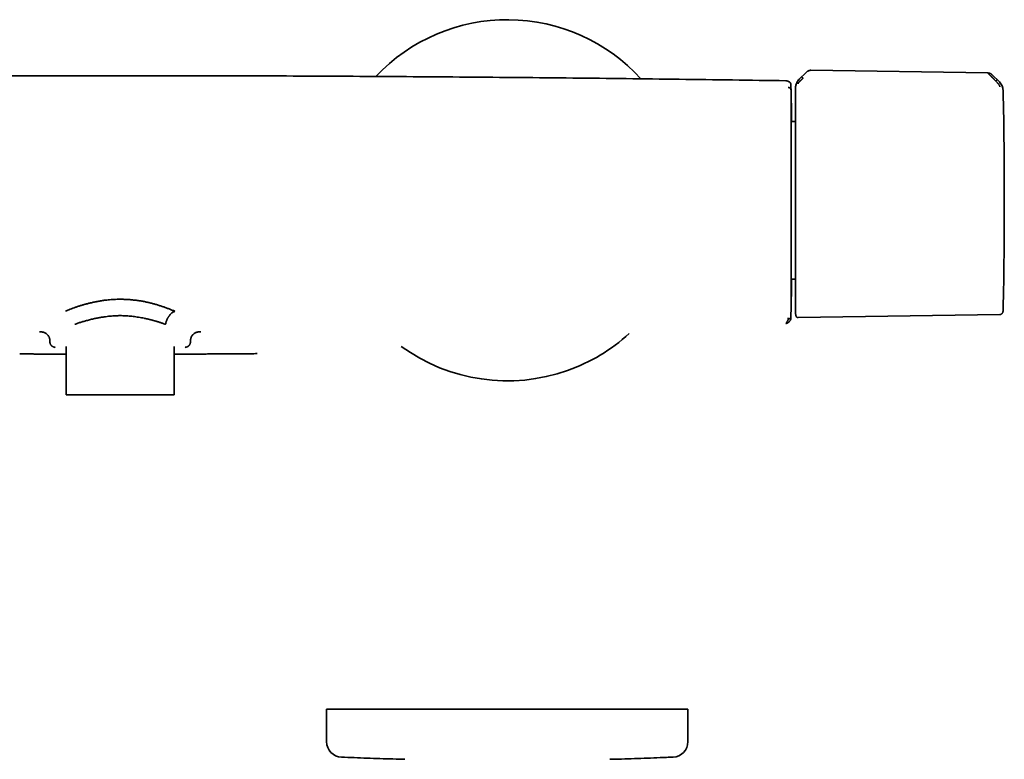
# Model space of a CAD drawing. Header units: millimetres. Extents: x 8 to 882, y 12 to 1914.
# Tile 15 of 23: x 455 to 646, y 953 to 1097. Entities that reach past the tile are written whole.
import ezdxf

# ---------------------------------------------------------------- set-up
doc = ezdxf.new("R2010")
doc.units = ezdxf.units.MM

msp = doc.modelspace()

# ---------------------------------------------------------------- linework, layer by layer
at = {"color": 7, "linetype": 'Continuous', "lineweight": 35}
for p, q in [((607.38, 1086.32), (606.06, 1085.01)), ((642.57, 1086.22), (608.31, 1086.74)), ((644.82, 1084.47), (643.4, 1085.87)), ((604.44, 1083.94), (604.44, 1083.94)), ((604.44, 1083.89), (604.44, 1083.85)), ((643.97, 1084.8), (644.12, 1084.65)), ((644.85, 1084.45), (644.84, 1084.47)), ((605.33, 1083.32), (605.33, 1083.3)), ((605.33, 1076.84), (604.51, 1076.84)), ((604.52, 1046.25), (605.33, 1046.25)), ((603.43, 1037.67), (603.58, 1037.69)), ((604.44, 1039.23), (604.44, 1039.27)), ((605.82, 1038.8), (644.92, 1039.41)), ((461.76, 1032.93), (461.89, 1033.07)), ((464.03, 1033.18), (464.03, 1023.84)), ((484.95, 1023.84), (484.95, 1033.18)), ((487.1, 1033.07), (487.23, 1032.93)), ((493.96, 1031.75), (493.96, 1031.75)), ((484.95, 1023.84), (464.03, 1023.84)), ((514.49, 962.93), (514.49, 956.61)), ((514.49, 962.93), (584.49, 962.93)), ((584.49, 956.61), (584.49, 962.93))]:
    msp.add_line(p, q, dxfattribs=at)
at = {"color": 7, "linetype": 'Continuous', "lineweight": 35, "flags": 128}
msp.add_lwpolyline([(604.42, 1038.62), (604.43, 1038.63), (604.43, 1038.64), (604.43, 1038.65), (604.43, 1038.66), (604.43, 1038.66), (604.43, 1038.67), (604.43, 1038.67), (604.43, 1038.67), (604.43, 1038.67), (604.43, 1038.67), (604.43, 1038.68), (604.43, 1038.68), (604.43, 1038.69), (604.43, 1038.71), (604.43, 1038.76), (604.43, 1038.81), (604.43, 1038.87), (604.44, 1038.94), (604.44, 1038.95), (604.44, 1038.96), (604.44, 1038.98), (604.44, 1038.98), (604.44, 1038.99), (604.44, 1039), (604.44, 1039), (604.44, 1039.01), (604.44, 1039.01), (604.44, 1039.02), (604.44, 1039.02), (604.44, 1039.02), (604.44, 1039.02), (604.44, 1039.02), (604.44, 1039.02), (604.44, 1039.02), (604.44, 1039.02), (604.44, 1039.02), (604.44, 1039.02), (604.44, 1039.02), (604.44, 1039.02), (604.44, 1039.02)], dxfattribs=at)
at = {"color": 7, "linetype": 'Continuous', "lineweight": 35}
for centre, radius, start, end in [((549.49, 1061.54), 35, 42.2682, 136.7092), ((-395.31, 1061.54), 1000, 1.17982, 1.27799), ((643.07, 1082.73), 2.48, 1.217, 44.5049), ((-354.22, 1061.54), 1000, 0, 1.21695), ((-354.22, 1061.54), 1000, 358.78306, 0), ((-395.31, 1061.54), 1000, 358.7235, 358.82018), ((643.07, 1040.36), 2.48, 349.462, 352.7051), ((643.07, 1040.36), 2.48, 354.8096, 358.7831), ((549.49, 1061.54), 35, 289.5025, 312.4184), ((549.49, 1061.54), 35, 234.0197, 289.5025), ((517.49, 956.61), 3, 180, 267.5448), ((581.49, 956.61), 3, 272.4552, 0)]:
    msp.add_arc(centre, radius, start, end, dxfattribs=at)
for points, knots in [([(603.44, 1084.71), (596.56, 1084.81), (582.81, 1085.01), (562.18, 1085.24), (541.55, 1085.43), (520.91, 1085.57), (500.28, 1085.66), (479.65, 1085.7), (459.59, 1085.68), (440.11, 1085.63), (421.19, 1085.53), (402.28, 1085.39), (383.37, 1085.21), (364.46, 1084.99), (351.85, 1084.8), (345.55, 1084.71)], [0, 0, 0, 0, 0.080001, 0.160002, 0.240002, 0.320002, 0.400002, 0.480002, 0.560002, 0.633335, 0.706668, 0.780001, 0.853334, 0.926667, 1, 1, 1, 1]), ([(606.53, 1085.45), (606.53, 1085.45), (606.54, 1085.45), (606.56, 1085.44), (606.58, 1085.42), (606.61, 1085.4), (606.65, 1085.37), (606.69, 1085.33), (606.74, 1085.28), (606.78, 1085.24), (606.8, 1085.23)], [0, 0, 0, 0, 0.13159, 0.266336, 0.400877, 0.532059, 0.6574, 0.775759, 0.888356, 1, 1, 1, 1]), ([(608.31, 1086.74), (608.27, 1086.74), (608.2, 1086.74), (608.11, 1086.72), (608.02, 1086.7), (607.93, 1086.67), (607.81, 1086.63), (607.67, 1086.55), (607.52, 1086.44), (607.43, 1086.36), (607.38, 1086.32)], [0, 0, 0, 0, 0.106785, 0.196238, 0.268908, 0.366793, 0.475206, 0.637788, 0.813995, 1, 1, 1, 1]), ([(607.38, 1086.31), (607.43, 1086.36), (607.52, 1086.44), (607.66, 1086.54), (607.8, 1086.62), (607.94, 1086.67), (608.06, 1086.71), (608.18, 1086.73), (608.26, 1086.73), (608.31, 1086.73)], [0, 0, 0, 0, 0.17829, 0.350569, 0.517442, 0.639739, 0.760301, 0.88002, 1, 1, 1, 1]), ([(643.4, 1085.88), (643.38, 1085.9), (643.33, 1085.94), (643.27, 1085.98), (643.22, 1086.02), (643.17, 1086.05), (643.1, 1086.09), (643.01, 1086.13), (642.89, 1086.17), (642.74, 1086.21), (642.62, 1086.22), (642.56, 1086.22)], [0, 0, 0, 0, 0.1020256, 0.1870142, 0.2556931, 0.3112855, 0.3800553, 0.4930819, 0.6352143, 0.8049793, 1, 1, 1, 1]), ([(643.97, 1084.8), (643.97, 1084.8), (643.97, 1084.8), (643.97, 1084.8), (643.96, 1084.81), (643.94, 1084.83), (643.9, 1084.87), (643.86, 1084.91), (643.83, 1084.94), (643.8, 1084.98), (643.76, 1085.01), (643.72, 1085.05), (643.68, 1085.1), (643.63, 1085.14), (643.58, 1085.19), (643.5, 1085.27), (643.39, 1085.38), (643.3, 1085.48), (643.24, 1085.53), (643.21, 1085.56), (643.19, 1085.59), (643.16, 1085.61), (643.14, 1085.63), (643.08, 1085.69), (643, 1085.77), (642.9, 1085.87), (642.82, 1085.96), (642.74, 1086.03), (642.68, 1086.09), (642.63, 1086.14), (642.59, 1086.18), (642.58, 1086.2), (642.57, 1086.2)], [0, 0, 0, 0, 0.000168, 0.001366, 0.004586, 0.016603, 0.03611, 0.063199, 0.079625, 0.097995, 0.118329, 0.14065, 0.164977, 0.191335, 0.219746, 0.250232, 0.332105, 0.404741, 0.422197, 0.438989, 0.455115, 0.47057, 0.485352, 0.499456, 0.574436, 0.645416, 0.712353, 0.775248, 0.835898, 0.89347, 0.948101, 1, 1, 1, 1]), ([(603.79, 1084.64), (603.76, 1084.65), (603.69, 1084.68), (603.57, 1084.7), (603.48, 1084.71), (603.44, 1084.71)], [0, 0, 0, 0, 0.26509, 0.629344, 1, 1, 1, 1]), ([(604.44, 1083.94), (604.44, 1083.97), (604.44, 1084.01), (604.42, 1084.07), (604.41, 1084.12), (604.39, 1084.16), (604.38, 1084.19), (604.37, 1084.22), (604.35, 1084.24), (604.34, 1084.26), (604.33, 1084.28), (604.31, 1084.3), (604.3, 1084.31), (604.29, 1084.33), (604.28, 1084.34), (604.27, 1084.35), (604.26, 1084.36), (604.25, 1084.37), (604.24, 1084.39), (604.22, 1084.4), (604.21, 1084.41), (604.19, 1084.43), (604.17, 1084.44), (604.16, 1084.45), (604.14, 1084.46), (604.1, 1084.49), (604.07, 1084.51), (604.03, 1084.53), (604.02, 1084.54), (604.01, 1084.54), (604, 1084.55), (603.99, 1084.55), (603.97, 1084.56), (603.96, 1084.57), (603.94, 1084.58), (603.92, 1084.59), (603.9, 1084.6), (603.88, 1084.6), (603.86, 1084.61), (603.84, 1084.62), (603.81, 1084.63), (603.8, 1084.64), (603.79, 1084.64)], [0, 0, 0, 0, 0.029166, 0.056812, 0.082933, 0.107526, 0.130593, 0.151976, 0.172381, 0.191808, 0.210259, 0.228078, 0.244879, 0.260662, 0.275427, 0.289174, 0.301943, 0.314766, 0.335819, 0.358112, 0.381646, 0.406421, 0.432436, 0.459448, 0.486563, 0.513698, 0.635499, 0.651478, 0.667894, 0.685157, 0.703266, 0.722223, 0.742026, 0.766907, 0.793007, 0.820327, 0.848865, 0.878623, 0.909035, 0.940624, 0.973389, 1, 1, 1, 1]), ([(604.44, 1083.89), (604.44, 1083.91), (604.44, 1083.94), (604.44, 1083.97), (604.44, 1083.98), (604.44, 1083.98), (604.44, 1083.98)], [0, 0, 0, 0, 0.250079, 0.500086, 0.75006, 1, 1, 1, 1]), ([(604.44, 1082.92), (604.44, 1082.92), (604.44, 1082.92), (604.44, 1082.92), (604.44, 1082.92), (604.44, 1082.92), (604.44, 1082.93), (604.44, 1082.93), (604.44, 1082.93), (604.44, 1082.94), (604.44, 1082.96), (604.44, 1082.99), (604.44, 1083.05), (604.44, 1083.13), (604.44, 1083.23), (604.44, 1083.31), (604.44, 1083.39), (604.44, 1083.46), (604.44, 1083.52), (604.44, 1083.57), (604.44, 1083.61), (604.44, 1083.64), (604.44, 1083.67), (604.44, 1083.69), (604.44, 1083.71), (604.44, 1083.74), (604.44, 1083.77), (604.44, 1083.81), (604.44, 1083.84), (604.44, 1083.85)], [0, 0, 0, 0, 0.000026, 0.000064, 0.000179, 0.000565, 0.001967, 0.002997, 0.00393, 0.007855, 0.015704, 0.031394, 0.06275, 0.125373, 0.187456, 0.250374, 0.311108, 0.372944, 0.435904, 0.500005, 0.535952, 0.572595, 0.609937, 0.64798, 0.686728, 0.726182, 0.766345, 0.880463, 1, 1, 1, 1]), ([(606.05, 1085.02), (606, 1084.97), (605.9, 1084.87), (605.78, 1084.71), (605.68, 1084.56), (605.59, 1084.4), (605.52, 1084.24), (605.46, 1084.09), (605.42, 1083.97), (605.4, 1083.88), (605.39, 1083.81), (605.37, 1083.75), (605.36, 1083.69), (605.36, 1083.64), (605.35, 1083.59), (605.35, 1083.55), (605.34, 1083.49), (605.34, 1083.41), (605.33, 1083.35), (605.33, 1083.32)], [0, 0, 0, 0, 0.109056, 0.210716, 0.304348, 0.389488, 0.48926, 0.572978, 0.640494, 0.680509, 0.713041, 0.744853, 0.776701, 0.808572, 0.824634, 0.844654, 0.882375, 0.934011, 1, 1, 1, 1]), ([(605.43, 1083.85), (605.44, 1083.86), (605.44, 1083.89), (605.45, 1083.96), (605.48, 1084.07), (605.53, 1084.21), (605.59, 1084.35), (605.65, 1084.49), (605.73, 1084.63), (605.86, 1084.8), (605.99, 1084.92), (606.05, 1084.99)], [0, 0, 0, 0, 0.12498, 0.249974, 0.375129, 0.4995, 0.626711, 0.691987, 0.75435, 0.875912, 1, 1, 1, 1]), ([(606.8, 1085.23), (606.8, 1085.23), (606.8, 1085.23), (606.79, 1085.22), (606.77, 1085.2), (606.74, 1085.17), (606.71, 1085.14), (606.68, 1085.11), (606.65, 1085.08), (606.62, 1085.05), (606.58, 1085.01), (606.54, 1084.97), (606.5, 1084.93), (606.44, 1084.88), (606.39, 1084.82), (606.33, 1084.76), (606.27, 1084.7), (606.22, 1084.65), (606.17, 1084.6), (606.11, 1084.54), (606.05, 1084.48), (605.98, 1084.4), (605.93, 1084.34), (605.89, 1084.28), (605.85, 1084.23), (605.83, 1084.19), (605.82, 1084.15), (605.82, 1084.14), (605.82, 1084.13)], [0, 0, 0, 0, 0.000491, 0.00471, 0.016802, 0.036352, 0.063454, 0.082377, 0.103832, 0.127843, 0.154436, 0.183637, 0.215468, 0.24995, 0.297273, 0.342373, 0.385212, 0.425761, 0.464008, 0.499949, 0.569696, 0.63479, 0.695351, 0.751727, 0.809514, 0.868827, 0.931234, 1, 1, 1, 1]), ([(644.12, 1084.65), (644.14, 1084.67), (644.18, 1084.7), (644.23, 1084.75), (644.27, 1084.78), (644.31, 1084.82), (644.34, 1084.84), (644.36, 1084.86), (644.38, 1084.87), (644.39, 1084.87), (644.39, 1084.87)], [0, 0, 0, 0, 0.111205, 0.223375, 0.341492, 0.466821, 0.598192, 0.733051, 0.86815, 1, 1, 1, 1]), ([(644.92, 1083.52), (644.92, 1083.52), (644.92, 1083.54), (644.91, 1083.57), (644.91, 1083.6), (644.9, 1083.62), (644.89, 1083.64), (644.88, 1083.68), (644.86, 1083.73), (644.83, 1083.81), (644.79, 1083.88), (644.74, 1083.96), (644.67, 1084.05), (644.62, 1084.12), (644.58, 1084.17), (644.55, 1084.19), (644.53, 1084.22), (644.51, 1084.25), (644.48, 1084.27), (644.45, 1084.31), (644.4, 1084.37), (644.33, 1084.44), (644.23, 1084.54), (644.16, 1084.61), (644.12, 1084.65)], [0, 0, 0, 0, 0.069029, 0.134234, 0.165139, 0.194797, 0.223151, 0.25016, 0.316417, 0.37991, 0.440884, 0.499499, 0.563069, 0.631475, 0.65021, 0.669285, 0.6887, 0.708455, 0.728549, 0.74898, 0.789411, 0.844999, 0.915392, 1, 1, 1, 1]), ([(645.51, 1083.02), (645.51, 1083.03), (645.51, 1083.06), (645.5, 1083.12), (645.49, 1083.19), (645.47, 1083.31), (645.43, 1083.46), (645.37, 1083.62), (645.3, 1083.78), (645.21, 1083.96), (645.09, 1084.15), (644.96, 1084.3), (644.87, 1084.39), (644.83, 1084.43), (644.82, 1084.44), (644.81, 1084.45), (644.81, 1084.45)], [0, 0, 0, 0, 0.117772, 0.228252, 0.33124, 0.427014, 0.515099, 0.595624, 0.669421, 0.735797, 0.846044, 0.926768, 0.978141, 0.992758, 0.997301, 1, 1, 1, 1]), ([(644.84, 1084.47), (644.84, 1084.47), (644.83, 1084.47), (644.83, 1084.47), (644.82, 1084.47)], [0, 0, 0, 0, 0.556791, 1, 1, 1, 1]), ([(604.44, 1082.92), (604.44, 1082.96), (604.44, 1083.03), (604.4, 1083.13), (604.34, 1083.22), (604.26, 1083.3), (604.16, 1083.36), (604.05, 1083.4), (603.97, 1083.41), (603.93, 1083.41)], [0, 0, 0, 0, 0.131448, 0.271, 0.416012, 0.563115, 0.71544, 0.862103, 1, 1, 1, 1]), ([(604.48, 1082.13), (604.48, 1082.13), (604.48, 1082.13), (604.48, 1082.08), (604.48, 1082), (604.49, 1081.89), (604.49, 1081.74), (604.49, 1081.57), (604.5, 1081.36), (604.5, 1081.13), (604.51, 1080.87), (604.51, 1080.58), (604.52, 1080.25), (604.52, 1079.9), (604.53, 1079.53), (604.54, 1079.12), (604.55, 1078.69), (604.55, 1078.23), (604.56, 1077.74), (604.57, 1077.28), (604.57, 1076.97), (604.58, 1076.84)], [0, 0, 0, 0, 0.0536715, 0.1072165, 0.1607185, 0.2142611, 0.2679277, 0.3218011, 0.3752844, 0.4285767, 0.4817594, 0.5349141, 0.5881227, 0.6414666, 0.694648, 0.7477788, 0.8009415, 0.8542183, 0.907691, 0.9614407, 1, 1, 1, 1]), ([(604.48, 1040.95), (604.48, 1040.96), (604.48, 1040.96), (604.48, 1041), (604.48, 1041.06), (604.48, 1041.14), (604.48, 1041.19), (604.48, 1041.23), (604.48, 1041.25), (604.48, 1041.28), (604.48, 1041.3), (604.48, 1041.32), (604.48, 1041.4), (604.48, 1041.53), (604.48, 1041.75), (604.48, 1041.97), (604.48, 1042.19), (604.48, 1042.34), (604.48, 1042.44), (604.48, 1042.48), (604.48, 1042.52), (604.48, 1042.57), (604.48, 1042.61), (604.48, 1042.65), (604.48, 1042.7), (604.48, 1042.83), (604.48, 1043.05), (604.48, 1043.38), (604.48, 1043.67), (604.48, 1043.91), (604.48, 1044.09), (604.48, 1044.28), (604.48, 1044.48), (604.48, 1044.76), (604.48, 1045.12), (604.48, 1045.55), (604.48, 1046.01), (604.48, 1046.49), (604.48, 1046.99), (604.48, 1047.52), (604.48, 1048.08), (604.48, 1048.66), (604.48, 1049.26), (604.48, 1049.88), (604.48, 1050.5), (604.48, 1051.12), (604.48, 1051.74), (604.48, 1052.37), (604.48, 1053.01), (604.48, 1053.68), (604.48, 1054.37), (604.48, 1055.08), (604.48, 1055.8), (604.48, 1056.53), (604.48, 1057.26), (604.48, 1057.98), (604.48, 1058.66), (604.48, 1059.32), (604.48, 1059.85), (604.48, 1060.24), (604.48, 1060.5), (604.48, 1060.76), (604.48, 1061.01), (604.48, 1061.27), (604.48, 1061.67), (604.48, 1062.21), (604.48, 1062.9), (604.48, 1063.58), (604.48, 1064.15), (604.48, 1064.61), (604.48, 1064.97), (604.48, 1065.32), (604.48, 1065.66), (604.48, 1065.99), (604.48, 1066.4), (604.48, 1066.89), (604.48, 1067.48), (604.48, 1067.94), (604.48, 1068.28), (604.48, 1068.51), (604.48, 1068.73), (604.48, 1068.95), (604.48, 1069.18), (604.48, 1069.56), (604.48, 1070.09), (604.48, 1070.78), (604.48, 1071.45), (604.48, 1072.1), (604.48, 1072.75), (604.48, 1073.36), (604.48, 1073.95), (604.48, 1074.51), (604.48, 1075.05), (604.48, 1075.58), (604.48, 1076.11), (604.48, 1076.62), (604.48, 1077.13), (604.48, 1077.61), (604.48, 1078.07), (604.48, 1078.51), (604.48, 1078.92), (604.48, 1079.3), (604.48, 1079.64), (604.48, 1079.97), (604.48, 1080.28), (604.48, 1080.57), (604.48, 1080.84), (604.48, 1081.09), (604.48, 1081.31), (604.48, 1081.51), (604.48, 1081.68), (604.48, 1081.82), (604.48, 1081.94), (604.48, 1082.03), (604.48, 1082.09), (604.48, 1082.13), (604.48, 1082.13), (604.48, 1082.13)], [0, 0, 0, 0, 0.011658, 0.023304, 0.034954, 0.042652, 0.050364, 0.052386, 0.05441, 0.056435, 0.058462, 0.06049, 0.062519, 0.075838, 0.089117, 0.102378, 0.111132, 0.119896, 0.121619, 0.123343, 0.125067, 0.126792, 0.128519, 0.130246, 0.131973, 0.133702, 0.144951, 0.156195, 0.167449, 0.172761, 0.178081, 0.183409, 0.188917, 0.195049, 0.206029, 0.217061, 0.228103, 0.239097, 0.250055, 0.261612, 0.273188, 0.284801, 0.296467, 0.308202, 0.319898, 0.33087, 0.341843, 0.352832, 0.363848, 0.374903, 0.386621, 0.398298, 0.409948, 0.421586, 0.433228, 0.444956, 0.455262, 0.465518, 0.475736, 0.479742, 0.483745, 0.487744, 0.491742, 0.495738, 0.499734, 0.510306, 0.520865, 0.531422, 0.54199, 0.547534, 0.553085, 0.558646, 0.564218, 0.569412, 0.574147, 0.58359, 0.593006, 0.602403, 0.606091, 0.609778, 0.613464, 0.61715, 0.620836, 0.624523, 0.636241, 0.64794, 0.659635, 0.671342, 0.683077, 0.694791, 0.705788, 0.716772, 0.727754, 0.738748, 0.749767, 0.761458, 0.773137, 0.784822, 0.796528, 0.808271, 0.819966, 0.830935, 0.841895, 0.852859, 0.863841, 0.874854, 0.88653, 0.898176, 0.909805, 0.921434, 0.933079, 0.944813, 0.955879, 0.966918, 0.977942, 0.988965, 1, 1, 1, 1]), ([(605.33, 1083.3), (605.33, 1083.29), (605.33, 1083.27), (605.33, 1083.21), (605.33, 1083.12), (605.33, 1083.01), (605.33, 1082.87), (605.33, 1082.7), (605.33, 1082.52), (605.33, 1082.31), (605.33, 1082.08), (605.33, 1081.82), (605.33, 1081.53), (605.33, 1081.21), (605.33, 1080.85), (605.33, 1080.47), (605.33, 1080.05), (605.33, 1079.61), (605.33, 1079.16), (605.33, 1078.68), (605.33, 1078.2), (605.33, 1077.69), (605.33, 1077.16), (605.33, 1076.6), (605.33, 1076.01), (605.33, 1075.39), (605.33, 1074.75), (605.33, 1074.09), (605.33, 1073.42), (605.33, 1072.78), (605.33, 1072.18), (605.33, 1071.63), (605.33, 1071.07), (605.33, 1070.5), (605.33, 1069.93), (605.33, 1069.31), (605.33, 1068.63), (605.33, 1067.89), (605.33, 1067.15), (605.33, 1066.41), (605.33, 1065.68), (605.33, 1064.96), (605.33, 1064.25), (605.33, 1063.57), (605.33, 1062.89), (605.33, 1062.22), (605.33, 1061.77), (605.33, 1061.55)], [0, 0, 0, 0, 0.021627, 0.043251, 0.065104, 0.087403, 0.10971, 0.132415, 0.154017, 0.175631, 0.197664, 0.219767, 0.241889, 0.265774, 0.289658, 0.313667, 0.337882, 0.362105, 0.386477, 0.409514, 0.432566, 0.455692, 0.478821, 0.501969, 0.526479, 0.550985, 0.575462, 0.599817, 0.62418, 0.648378, 0.667302, 0.686233, 0.705052, 0.723679, 0.742307, 0.760951, 0.78418, 0.807408, 0.83047, 0.853127, 0.875793, 0.898051, 0.918809, 0.93958, 0.959792, 0.97989, 1, 1, 1, 1]), ([(605.33, 1061.55), (605.33, 1061.34), (605.33, 1060.91), (605.33, 1060.27), (605.33, 1059.64), (605.33, 1059), (605.33, 1058.37), (605.33, 1057.74), (605.33, 1057.11), (605.33, 1056.5), (605.33, 1055.9), (605.33, 1055.31), (605.33, 1054.71), (605.33, 1054.12), (605.33, 1053.5), (605.33, 1052.86), (605.33, 1052.2), (605.33, 1051.54), (605.33, 1050.89), (605.33, 1050.26), (605.33, 1049.63), (605.33, 1049.01), (605.33, 1048.41), (605.33, 1047.82), (605.33, 1047.25), (605.33, 1046.69), (605.33, 1046.15), (605.33, 1045.63), (605.33, 1045.12), (605.33, 1044.64), (605.33, 1044.18), (605.33, 1043.74), (605.33, 1043.32), (605.33, 1042.92), (605.33, 1042.55), (605.33, 1042.2), (605.33, 1041.88), (605.33, 1041.58), (605.33, 1041.29), (605.33, 1041.02), (605.33, 1040.76), (605.33, 1040.54), (605.33, 1040.35), (605.33, 1040.18), (605.33, 1040.05), (605.33, 1039.94), (605.33, 1039.87), (605.33, 1039.81), (605.33, 1039.78), (605.33, 1039.77), (605.33, 1039.77)], [0, 0, 0, 0, 0.018666, 0.0373, 0.055915, 0.07453, 0.09316, 0.11182, 0.131124, 0.149001, 0.166886, 0.184966, 0.203299, 0.221633, 0.239982, 0.261252, 0.282516, 0.303798, 0.325404, 0.347003, 0.368623, 0.390458, 0.412288, 0.434137, 0.456089, 0.478036, 0.500002, 0.521954, 0.543901, 0.565867, 0.587702, 0.609532, 0.631381, 0.652987, 0.674587, 0.696206, 0.717475, 0.738739, 0.760022, 0.783358, 0.806692, 0.829857, 0.852611, 0.875373, 0.897718, 0.918553, 0.9394, 0.959671, 0.979828, 1, 1, 1, 1]), ([(604.58, 1046.25), (604.58, 1046.25), (604.57, 1046.18), (604.57, 1046.05), (604.57, 1045.85), (604.57, 1045.66), (604.56, 1045.46), (604.56, 1045.15), (604.55, 1044.75), (604.54, 1044.29), (604.54, 1044), (604.54, 1043.85), (604.54, 1043.81), (604.53, 1043.76), (604.53, 1043.72), (604.53, 1043.68), (604.53, 1043.64), (604.53, 1043.5), (604.53, 1043.27), (604.52, 1042.97), (604.51, 1042.69), (604.51, 1042.44), (604.51, 1042.22), (604.5, 1042.07), (604.5, 1041.98), (604.5, 1041.94), (604.5, 1041.9), (604.5, 1041.86), (604.5, 1041.82), (604.5, 1041.78), (604.5, 1041.68), (604.49, 1041.53), (604.49, 1041.35), (604.49, 1041.21), (604.48, 1041.09), (604.48, 1041.01), (604.48, 1040.96), (604.48, 1040.96), (604.48, 1040.95)], [0, 0, 0, 0, 0.000074, 0.01992, 0.03978, 0.05966, 0.080106, 0.102487, 0.158243, 0.213803, 0.262609, 0.268085, 0.273561, 0.279037, 0.284514, 0.28999, 0.295467, 0.300944, 0.345913, 0.39078, 0.435596, 0.480408, 0.51988, 0.55942, 0.568309, 0.577204, 0.586105, 0.595012, 0.603926, 0.612846, 0.621774, 0.67616, 0.730286, 0.784237, 0.838098, 0.891955, 0.945894, 1, 1, 1, 1]), ([(463.88, 1040.03), (464.03, 1040.1), (464.33, 1040.23), (464.81, 1040.42), (465.32, 1040.61), (465.84, 1040.8), (466.39, 1040.99), (466.96, 1041.16), (467.54, 1041.33), (468.14, 1041.5), (468.78, 1041.66), (469.46, 1041.81), (470.17, 1041.95), (470.88, 1042.07), (471.55, 1042.17), (472.17, 1042.24), (472.74, 1042.29), (473.32, 1042.32), (473.9, 1042.35), (474.54, 1042.35), (475.24, 1042.34), (475.98, 1042.31), (476.71, 1042.25), (477.44, 1042.17), (478.15, 1042.08), (478.86, 1041.96), (479.55, 1041.82), (480.24, 1041.66), (480.9, 1041.49), (481.55, 1041.31), (482.18, 1041.11), (482.8, 1040.91), (483.39, 1040.7), (483.97, 1040.48), (484.54, 1040.26), (484.91, 1040.11), (485.1, 1040.03)], [0, 0, 0, 0, 0.027037, 0.054235, 0.081642, 0.10931, 0.137368, 0.165388, 0.193793, 0.222325, 0.251014, 0.283098, 0.314751, 0.346049, 0.377016, 0.401559, 0.425944, 0.450366, 0.475037, 0.500005, 0.531588, 0.562887, 0.593987, 0.624972, 0.65593, 0.686945, 0.718102, 0.749483, 0.780485, 0.811426, 0.842375, 0.873395, 0.90402, 0.9353, 0.967281, 1, 1, 1, 1]), ([(483.28, 1037.5), (483.28, 1037.51), (483.29, 1037.52), (483.3, 1037.56), (483.31, 1037.62), (483.33, 1037.7), (483.34, 1037.75), (483.35, 1037.8), (483.36, 1037.82), (483.37, 1037.85), (483.37, 1037.88), (483.38, 1037.91), (483.41, 1038), (483.46, 1038.16), (483.54, 1038.38), (483.63, 1038.56), (483.69, 1038.68), (483.74, 1038.77), (483.79, 1038.85), (483.84, 1038.92), (483.89, 1039), (483.94, 1039.07), (484.01, 1039.17), (484.12, 1039.3), (484.25, 1039.45), (484.39, 1039.59), (484.54, 1039.72), (484.71, 1039.84), (484.91, 1039.94), (485.03, 1040), (485.1, 1040.03)], [0, 0, 0, 0, 0.004242, 0.016723, 0.036676, 0.056569, 0.080906, 0.088045, 0.095511, 0.103312, 0.111453, 0.119942, 0.128788, 0.196959, 0.264951, 0.332077, 0.360338, 0.388162, 0.415466, 0.44217, 0.468201, 0.493494, 0.517994, 0.581918, 0.644774, 0.705876, 0.764737, 0.840416, 0.918611, 1, 1, 1, 1]), ([(605.33, 1039.77), (605.33, 1039.74), (605.34, 1039.67), (605.34, 1039.55), (605.36, 1039.41), (605.39, 1039.26), (605.42, 1039.15), (605.43, 1039.09)], [0, 0, 0, 0, 0.137528, 0.305837, 0.505463, 0.736804, 1, 1, 1, 1]), ([(644.92, 1039.41), (644.96, 1039.41), (645.03, 1039.41), (645.15, 1039.45), (645.25, 1039.51), (645.35, 1039.59), (645.43, 1039.69), (645.48, 1039.8), (645.5, 1039.87), (645.51, 1039.91)], [0, 0, 0, 0, 0.133303, 0.273172, 0.417341, 0.563073, 0.714218, 0.86072, 1, 1, 1, 1]), ([(645.51, 1039.93), (645.52, 1039.99), (645.54, 1040.12), (645.55, 1040.25), (645.55, 1040.33)], [0, 0, 0, 0, 0.435453, 1, 1, 1, 1]), ([(465.71, 1037.51), (465.81, 1037.54), (466.01, 1037.61), (466.32, 1037.72), (466.64, 1037.82), (466.96, 1037.92), (467.28, 1038.02), (467.63, 1038.12), (467.99, 1038.22), (468.38, 1038.32), (468.77, 1038.42), (469.14, 1038.51), (469.5, 1038.6), (469.78, 1038.66), (469.98, 1038.7), (470.1, 1038.72), (470.22, 1038.74), (470.35, 1038.77), (470.47, 1038.79), (470.59, 1038.81), (470.78, 1038.85), (471.04, 1038.89), (471.46, 1038.95), (471.96, 1039.02), (472.51, 1039.08), (473.04, 1039.12), (473.53, 1039.16), (474.02, 1039.17), (474.5, 1039.18), (474.99, 1039.17), (475.48, 1039.16), (475.99, 1039.12), (476.5, 1039.08), (477.03, 1039.02), (477.55, 1038.95), (478.08, 1038.87), (478.61, 1038.78), (479.02, 1038.7), (479.3, 1038.64), (479.46, 1038.6), (479.63, 1038.57), (479.79, 1038.53), (479.96, 1038.49), (480.13, 1038.45), (480.3, 1038.41), (480.46, 1038.36), (480.62, 1038.32), (480.78, 1038.28), (480.94, 1038.24), (481.1, 1038.19), (481.24, 1038.15), (481.37, 1038.12), (481.51, 1038.07), (481.69, 1038.02), (481.91, 1037.95), (482.16, 1037.88), (482.42, 1037.79), (482.69, 1037.7), (482.98, 1037.61), (483.18, 1037.54), (483.28, 1037.5)], [0, 0, 0, 0, 0.02106, 0.042017, 0.062869, 0.083618, 0.104264, 0.124807, 0.146954, 0.170938, 0.193747, 0.215382, 0.235845, 0.255138, 0.261976, 0.268776, 0.27554, 0.282266, 0.288956, 0.295609, 0.302225, 0.320231, 0.337963, 0.368951, 0.399088, 0.425291, 0.450842, 0.475754, 0.500043, 0.524934, 0.55044, 0.576576, 0.603356, 0.630794, 0.658395, 0.686653, 0.71558, 0.745185, 0.754059, 0.763102, 0.772312, 0.78169, 0.791236, 0.800951, 0.810834, 0.820886, 0.830056, 0.839362, 0.848805, 0.858384, 0.868099, 0.875312, 0.881811, 0.894507, 0.908598, 0.924086, 0.94097, 0.95925, 0.978927, 1, 1, 1, 1]), ([(603.43, 1037.67), (603.47, 1037.67), (603.56, 1037.68), (603.69, 1037.72), (603.84, 1037.78), (603.99, 1037.87), (604.13, 1038), (604.26, 1038.16), (604.34, 1038.31), (604.39, 1038.46), (604.42, 1038.56), (604.42, 1038.61), (604.42, 1038.62)], [0, 0, 0, 0, 0.091282, 0.18114, 0.270076, 0.402417, 0.534281, 0.666191, 0.798684, 0.88781, 0.977952, 1, 1, 1, 1]), ([(603.43, 1037.67), (603.47, 1037.72), (603.56, 1037.81), (603.67, 1037.95), (603.77, 1038.09), (603.84, 1038.23), (603.9, 1038.37), (603.92, 1038.47), (603.93, 1038.52)], [0, 0, 0, 0, 0.166684, 0.333345, 0.499995, 0.666647, 0.833311, 1, 1, 1, 1]), ([(604.43, 1039), (604.42, 1038.95), (604.41, 1038.87), (604.35, 1038.76), (604.29, 1038.68), (604.21, 1038.61), (604.09, 1038.54), (603.99, 1038.53), (603.93, 1038.52)], [0, 0, 0, 0, 0.198426, 0.333289, 0.470773, 0.608665, 0.744184, 1, 1, 1, 1]), ([(603.93, 1038.52), (603.93, 1038.53), (603.93, 1038.56), (603.93, 1038.61), (603.93, 1038.67), (603.93, 1038.73), (603.93, 1038.76)], [0, 0, 0, 0, 0.249408, 0.499301, 0.749538, 1, 1, 1, 1]), ([(604.44, 1039), (604.44, 1039.01), (604.44, 1039.03), (604.44, 1039.08), (604.44, 1039.14), (604.44, 1039.2), (604.44, 1039.23)], [0, 0, 0, 0, 0.24531, 0.496851, 0.748413, 1, 1, 1, 1]), ([(605.43, 1039.09), (605.44, 1039.06), (605.46, 1039.02), (605.49, 1038.96), (605.53, 1038.93), (605.56, 1038.89), (605.6, 1038.86), (605.66, 1038.83), (605.73, 1038.81), (605.79, 1038.81), (605.82, 1038.8)], [0, 0, 0, 0, 0.151503, 0.278904, 0.377646, 0.450594, 0.544394, 0.669647, 0.823488, 1, 1, 1, 1]), ([(458.88, 1036.04), (458.97, 1036.04), (459.15, 1036.04), (459.42, 1036.01), (459.66, 1035.96), (459.88, 1035.88), (460.06, 1035.79), (460.22, 1035.67), (460.37, 1035.54), (460.51, 1035.39), (460.63, 1035.23), (460.72, 1035.05), (460.8, 1034.84), (460.85, 1034.6), (460.88, 1034.33), (460.88, 1034.15), (460.89, 1034.07)], [0, 0, 0, 0, 0.083958, 0.167762, 0.250726, 0.312563, 0.374686, 0.437218, 0.49982, 0.562416, 0.624943, 0.687387, 0.749825, 0.833033, 0.916346, 1, 1, 1, 1]), ([(490.11, 1036.04), (490.02, 1036.04), (489.84, 1036.04), (489.58, 1036.02), (489.34, 1035.96), (489.13, 1035.89), (488.94, 1035.79), (488.77, 1035.68), (488.61, 1035.54), (488.47, 1035.38), (488.35, 1035.21), (488.26, 1035.03), (488.18, 1034.82), (488.13, 1034.58), (488.1, 1034.32), (488.1, 1034.15), (488.1, 1034.07)], [0, 0, 0, 0, 0.08058, 0.16188, 0.244358, 0.307209, 0.370896, 0.435258, 0.499998, 0.564739, 0.629102, 0.692789, 0.755642, 0.838121, 0.919421, 1, 1, 1, 1]), ([(460.88, 1034.07), (460.89, 1034.02), (460.89, 1033.94), (460.91, 1033.82), (460.95, 1033.7), (461, 1033.6), (461.06, 1033.5), (461.13, 1033.41), (461.2, 1033.34), (461.28, 1033.27), (461.38, 1033.2), (461.49, 1033.15), (461.61, 1033.1), (461.74, 1033.07), (461.84, 1033.07), (461.89, 1033.07)], [0, 0, 0, 0, 0.08245, 0.162233, 0.239348, 0.313799, 0.385585, 0.45471, 0.521175, 0.584983, 0.665902, 0.742112, 0.813624, 0.912052, 1, 1, 1, 1]), ([(487.1, 1033.07), (487.14, 1033.07), (487.22, 1033.07), (487.35, 1033.1), (487.46, 1033.13), (487.56, 1033.18), (487.63, 1033.22), (487.68, 1033.25), (487.71, 1033.28), (487.75, 1033.3), (487.78, 1033.33), (487.82, 1033.37), (487.87, 1033.43), (487.93, 1033.51), (487.99, 1033.61), (488.04, 1033.71), (488.07, 1033.82), (488.1, 1033.94), (488.1, 1034.02), (488.1, 1034.07)], [0, 0, 0, 0, 0.078051, 0.158148, 0.240315, 0.303333, 0.36754, 0.393567, 0.419786, 0.446198, 0.472803, 0.499602, 0.554728, 0.621159, 0.698893, 0.76463, 0.836728, 0.915185, 1, 1, 1, 1]), ([(455.03, 1031.75), (455.21, 1031.75), (455.55, 1031.75), (456.06, 1031.75), (456.54, 1031.75), (456.99, 1031.75), (457.41, 1031.75), (457.8, 1031.74), (458.16, 1031.74), (458.48, 1031.74), (458.76, 1031.74), (459.02, 1031.74), (459.26, 1031.74), (459.48, 1031.74), (459.89, 1031.74), (460.48, 1031.74), (461.28, 1031.74), (462.46, 1031.74), (463.38, 1031.74), (464.03, 1031.73)], [0, 0, 0, 0, 0.0595611, 0.1159301, 0.1691072, 0.2190923, 0.2658853, 0.3094864, 0.3498954, 0.384133, 0.4156884, 0.4445616, 0.4707526, 0.4947482, 0.5186421, 0.6051089, 0.6933429, 0.7831687, 1, 1, 1, 1]), ([(484.95, 1031.73), (485.14, 1031.73), (485.57, 1031.74), (486.23, 1031.74), (486.93, 1031.74), (487.59, 1031.74), (488.08, 1031.74), (488.43, 1031.74), (488.63, 1031.74), (488.87, 1031.74), (489.12, 1031.74), (489.4, 1031.74), (489.69, 1031.74), (490.01, 1031.74), (490.35, 1031.74), (490.74, 1031.74), (491.18, 1031.74), (491.67, 1031.75), (492.2, 1031.75), (492.76, 1031.75), (493.35, 1031.75), (493.75, 1031.75), (493.96, 1031.75)], [0, 0, 0, 0, 0.062571, 0.142885, 0.220445, 0.294223, 0.36422, 0.384859, 0.407937, 0.433609, 0.461876, 0.492736, 0.52557, 0.560906, 0.598745, 0.639086, 0.690373, 0.745206, 0.803585, 0.865511, 0.930982, 1, 1, 1, 1]), ([(493.96, 1031.75), (494.08, 1031.75), (494.34, 1031.75), (494.75, 1031.75), (495.19, 1031.75), (495.67, 1031.75), (496.18, 1031.76), (496.72, 1031.76), (497.28, 1031.76), (497.86, 1031.77), (498.45, 1031.77), (499.06, 1031.78), (499.71, 1031.79), (500.37, 1031.8), (500.82, 1031.82), (501.04, 1031.82)], [0, 0, 0, 0, 0.052651, 0.110125, 0.172424, 0.239551, 0.31151, 0.388305, 0.469944, 0.549041, 0.632223, 0.719498, 0.810877, 0.906372, 1, 1, 1, 1]), ([(517.38, 953.61), (517.57, 953.6), (518.6, 953.55), (520.45, 953.48), (522.95, 953.39), (525.44, 953.3), (527.67, 953.24), (529.07, 953.2), (529.64, 953.18)], [0, 0, 0, 0, 0.046918, 0.250439, 0.45396, 0.657482, 0.861003, 1, 1, 1, 1]), ([(569.35, 953.18), (569.69, 953.19), (570.86, 953.22), (572.86, 953.28), (575.36, 953.36), (577.85, 953.45), (579.93, 953.54), (581.18, 953.59), (581.6, 953.61)], [0, 0, 0, 0, 0.083287, 0.286935, 0.490582, 0.69423, 0.897878, 1, 1, 1, 1])]:
    msp.add_open_spline(points, degree=3, knots=knots, dxfattribs=at)

doc.saveas('drawing.dxf')
